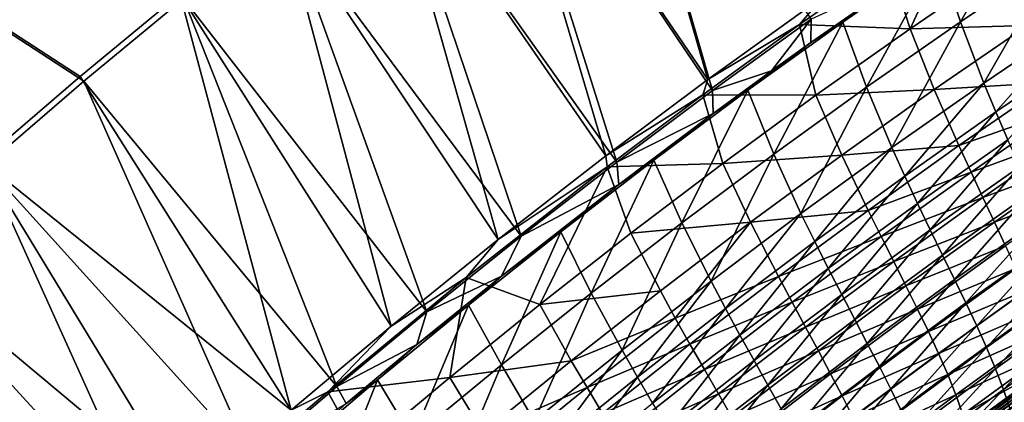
# Model space of a CAD drawing. Header units: metres. Extents: x -1 to 1402, y -1402 to 1.
# Tile 184 of 256: x 330 to 457, y -261 to -212. Entities that reach past the tile are written whole.
import ezdxf

# ---------------------------------------------------------------- set-up
doc = ezdxf.new("R2010")
doc.units = ezdxf.units.M

msp = doc.modelspace()

# ---------------------------------------------------------------- linework, layer by layer
at = {"layer": 'None0'}
for points in [[(11.242748, -7.263255), (325.205688, -230.885178), (337.863342, -220.012817)], [(337.863342, -220.012817), (350.703094, -209.356155), (11.242748, -7.263255)], [(11.242748, -7.263255, -3), (350.241486, -208.733871, -3), (337.386749, -219.402237, -3)], [(337.386749, -219.402237, -3), (324.714417, -230.286621, -3), (11.242748, -7.263255, -3)], [(403.42215, -168.297363, -3), (418.276337, -219.787537, -32.124081), (389.868927, -178.063004, -3)], [(433.257629, -208.995499, -32.124084), (418.276337, -219.787537, -32.124081), (403.42215, -168.297363, -3)], [(418.886383, -221.191742, -29.538929), (403.82135, -168.963058), (390.284088, -178.718384)], [(418.886383, -221.191742, -29.538929), (431.601013, -211.996567, -29.538927), (403.82135, -168.963058)], [(389.868927, -178.063004, -3), (405.125092, -229.643143, -32.124153), (376.485687, -188.060333, -3)], [(406.549713, -230.433655, -29.539), (390.284088, -178.718384), (376.916565, -188.705032)], [(418.276337, -219.787537, -32.124081), (405.125092, -229.643143, -32.124153), (389.868927, -178.063004, -3)], [(406.549713, -230.433655, -29.539), (418.886383, -221.191742, -29.538929), (390.284088, -178.718384)], [(376.485687, -188.060333, -3), (391.25882, -240.43689, -32.124329), (363.275513, -198.285278, -3)], [(394.247223, -239.975235, -29.539145), (376.916565, -188.705032), (363.721893, -198.918945)], [(405.125092, -229.643143, -32.124153), (391.25882, -240.43689, -32.124329), (376.485687, -188.060333, -3)], [(394.247223, -239.975235, -29.539145), (406.549713, -230.433655, -29.539), (376.916565, -188.705032)], [(460.518524, -195.461273, -32.366943), (448.044739, -203.811676, -32.367355), (450.859802, -212.358688, -88.101669)], [(460.518524, -195.461273, -32.366943), (450.859802, -212.358688, -88.101669), (463.069763, -204.13765, -88.107979)], [(444.365784, -213.237915, -88.557144), (441.600555, -204.641769, -32.845116), (451.435577, -197.941437, -32.845123)], [(444.365784, -213.237915, -88.557144), (451.435577, -197.941437, -32.845123), (456.633514, -204.865173, -88.563568)], [(363.275513, -198.285278, -3), (377.451752, -251.612366, -32.124611), (350.241486, -208.733871, -3)], [(382.071991, -249.750107, -29.539373), (363.721893, -198.918945), (350.703094, -209.356155)], [(391.25882, -240.43689, -32.124329), (377.451752, -251.612366, -32.124611), (363.275513, -198.285278, -3)], [(382.071991, -249.750107, -29.539373), (394.247223, -239.975235, -29.539145), (363.721893, -198.918945)], [(444.166992, -206.219315, -30.961779), (435.685944, -212.385529, -32.367619), (448.044739, -203.811676, -32.367355)], [(448.044739, -203.811676, -32.367355), (435.685944, -212.385529, -32.367619), (438.770447, -220.792068, -88.094604)], [(448.044739, -203.811676, -32.367355), (438.770447, -220.792068, -88.094604), (450.859802, -212.358688, -88.101669)], [(463.069763, -204.13765, -88.107979), (450.859802, -212.358688, -88.101669), (453.889862, -220.25209, -143.941757)], [(465.868866, -212.138519, -143.952957), (463.069763, -204.13765, -88.107979), (453.889862, -220.25209, -143.941757)], [(433.257629, -208.995499, -32.124084), (441.600555, -204.641769, -32.845116), (430.131165, -212.696854, -32.845112)], [(430.131165, -212.696854, -32.845112), (441.600555, -204.641769, -32.845116), (444.365784, -213.237915, -88.557144)], [(444.365784, -213.237915, -88.557144), (456.633514, -204.865173, -88.563568), (459.513763, -212.81749, -144.387238)], [(444.166992, -206.219315, -30.961779), (431.589783, -215.031082, -30.962004), (435.685944, -212.385529, -32.367619)], [(431.601013, -211.996567, -29.538927), (431.589783, -215.031082, -30.962004), (444.166992, -206.219315, -30.961779)], [(350.241486, -208.733871, -3), (364.581055, -262.43161, -32.124992), (337.386749, -219.402237, -3)], [(370.466888, -259.386841, -29.539682), (350.703094, -209.356155), (337.863342, -220.012817)], [(377.451752, -251.612366, -32.124611), (364.581055, -262.43161, -32.124992), (350.241486, -208.733871, -3)], [(370.466888, -259.386841, -29.539682), (382.071991, -249.750107, -29.539373), (350.703094, -209.356155)], [(418.276337, -219.787537, -32.124081), (433.257629, -208.995499, -32.124084), (430.131165, -212.696854, -32.845112)], [(418.886383, -221.191742, -29.538929), (426.525879, -218.668625, -30.962074), (431.601013, -211.996567, -29.538927)], [(426.525879, -218.668625, -30.962074), (431.589783, -215.031082, -30.962004), (431.601013, -211.996567, -29.538927)], [(418.276337, -219.787537, -32.124081), (430.131165, -212.696854, -32.845112), (417.65683, -221.760574, -32.845112)], [(417.65683, -221.760574, -32.845112), (430.131165, -212.696854, -32.845112), (432.227142, -221.821411, -88.54998)], [(431.589783, -215.031082, -30.962004), (423.445007, -221.180862, -32.36771), (435.685944, -212.385529, -32.367619)], [(435.685944, -212.385529, -32.367619), (423.445007, -221.180862, -32.36771), (426.804535, -229.435547, -88.086761)], [(435.685944, -212.385529, -32.367619), (426.804535, -229.435547, -88.086761), (438.770447, -220.792068, -88.094604)], [(432.227142, -221.821411, -88.54998), (430.131165, -212.696854, -32.845112), (444.365784, -213.237915, -88.557144)], [(432.227142, -221.821411, -88.54998), (444.365784, -213.237915, -88.557144), (447.479797, -221.077103, -144.376114)], [(450.859802, -212.358688, -88.101669), (438.770447, -220.792068, -88.094604), (442.034821, -228.567627, -143.929352)], [(453.889862, -220.25209, -143.941757), (450.859802, -212.358688, -88.101669), (442.034821, -228.567627, -143.929352)], [(444.365784, -213.237915, -88.557144), (459.513763, -212.81749, -144.387238), (447.479797, -221.077103, -144.376114)], [(447.479797, -221.077103, -144.376114), (459.513763, -212.81749, -144.387238), (462.487701, -220.15509, -200.280197)], [(465.868866, -212.138519, -143.952957), (453.889862, -220.25209, -143.941757), (455.442017, -223.970825, -171.891785)], [(467.31604, -215.904404, -171.904602), (465.868866, -212.138519, -143.952957), (455.442017, -223.970825, -171.891785)], [(431.589783, -215.031082, -30.962004), (426.525879, -218.668625, -30.962074), (423.445007, -221.180862, -32.36771)], [(467.31604, -215.904404, -171.904602), (455.442017, -223.970825, -171.891785), (456.995544, -227.546829, -199.856125)], [(364.581055, -262.43161, -32.124992), (324.714417, -230.286621, -3), (337.386749, -219.402237, -3)], [(418.97348, -224.191254, -30.962154), (426.525879, -218.668625, -30.962074), (418.886383, -221.191742, -29.538929)], [(426.525879, -218.668625, -30.962074), (418.97348, -224.191254, -30.962154), (423.445007, -221.180862, -32.36771)], [(359.50293, -268.789154, -29.540066), (337.863342, -220.012817), (325.205688, -230.885178)], [(359.50293, -268.789154, -29.540066), (370.466888, -259.386841, -29.539682), (337.863342, -220.012817)], [(405.125092, -229.643143, -32.124153), (418.276337, -219.787537, -32.124081), (417.65683, -221.760574, -32.845112)], [(438.770447, -220.792068, -88.094604), (426.804535, -229.435547, -88.086761), (430.306396, -237.082565, -143.915741)], [(442.034821, -228.567627, -143.929352), (438.770447, -220.792068, -88.094604), (430.306396, -237.082565, -143.915741)], [(453.889862, -220.25209, -143.941757), (442.034821, -228.567627, -143.929352), (443.692963, -232.234283, -171.877625)], [(455.442017, -223.970825, -171.891785), (453.889862, -220.25209, -143.941757), (443.692963, -232.234283, -171.877625)], [(462.487701, -220.15509, -200.280197), (450.659882, -228.317886, -200.266312), (447.479797, -221.077103, -144.376114)], [(450.659882, -228.317886, -200.266312), (462.487701, -220.15509, -200.280197), (463.964813, -223.613083, -228.245346)], [(405.125092, -229.643143, -32.124153), (417.65683, -221.760574, -32.845112), (405.335663, -231.032303, -32.845123)], [(405.335663, -231.032303, -32.845123), (417.65683, -221.760574, -32.845112), (420.220612, -230.613205, -88.542046)], [(406.549713, -230.433655, -29.539), (418.97348, -224.191254, -30.962154), (418.886383, -221.191742, -29.538929)], [(423.445007, -221.180862, -32.36771), (418.97348, -224.191254, -30.962154), (411.324646, -230.195923, -32.367607)], [(414.964905, -238.287079, -88.078094), (423.445007, -221.180862, -32.36771), (411.324646, -230.195923, -32.367607)], [(423.445007, -221.180862, -32.36771), (414.964905, -238.287079, -88.078094), (426.804535, -229.435547, -88.086761)], [(420.220612, -230.613205, -88.542046), (417.65683, -221.760574, -32.845112), (432.227142, -221.821411, -88.54998)], [(435.577972, -229.537247, -144.363708), (420.220612, -230.613205, -88.542046), (432.227142, -221.821411, -88.54998)], [(447.479797, -221.077103, -144.376114), (435.577972, -229.537247, -144.363708), (432.227142, -221.821411, -88.54998)], [(450.659882, -228.317886, -200.266312), (435.577972, -229.537247, -144.363708), (447.479797, -221.077103, -144.376114)], [(406.834717, -233.317627, -30.962219), (418.97348, -224.191254, -30.962154), (406.549713, -230.433655, -29.539)], [(418.97348, -224.191254, -30.962154), (406.834717, -233.317627, -30.962219), (411.324646, -230.195923, -32.367607)], [(455.442017, -223.970825, -171.891785), (443.692963, -232.234283, -171.877625), (445.346222, -235.761826, -199.840591)], [(456.995544, -227.546829, -199.856125), (455.442017, -223.970825, -171.891785), (445.346222, -235.761826, -199.840591)], [(452.231659, -231.731934, -228.230682), (450.659882, -228.317886, -200.266312), (463.964813, -223.613083, -228.245346)], [(452.231659, -231.731934, -228.230682), (463.964813, -223.613083, -228.245346), (465.411407, -226.941208, -256.220245)], [(453.768311, -235.01825, -256.205261), (452.231659, -231.731934, -228.230682), (465.411407, -226.941208, -256.220245)], [(465.411407, -226.941208, -256.220245), (466.809601, -230.147491, -284.202332), (453.768311, -235.01825, -256.205261)], [(435.577972, -229.537247, -144.363708), (450.659882, -228.317886, -200.266312), (438.965759, -236.671829, -200.250839)], [(438.965759, -236.671829, -200.250839), (450.659882, -228.317886, -200.266312), (452.231659, -231.731934, -228.230682)], [(456.995544, -227.546829, -199.856125), (445.346222, -235.761826, -199.840591), (446.977966, -239.156876, -227.815918)], [(458.533051, -230.987381, -227.832291), (456.995544, -227.546829, -199.856125), (446.977966, -239.156876, -227.815918)], [(391.25882, -240.43689, -32.124329), (405.125092, -229.643143, -32.124153), (405.335663, -231.032303, -32.845123)], [(426.804535, -229.435547, -88.086761), (414.964905, -238.287079, -88.078094), (418.707306, -245.79454, -143.900864)], [(430.306396, -237.082565, -143.915741), (426.804535, -229.435547, -88.086761), (418.707306, -245.79454, -143.900864)], [(420.220612, -230.613205, -88.542046), (435.577972, -229.537247, -144.363708), (423.81131, -238.195221, -144.349991)], [(423.81131, -238.195221, -144.349991), (435.577972, -229.537247, -144.363708), (438.965759, -236.671829, -200.250839)], [(442.034821, -228.567627, -143.929352), (430.306396, -237.082565, -143.915741), (432.071564, -240.692032, -171.862091)], [(443.692963, -232.234283, -171.877625), (442.034821, -228.567627, -143.929352), (432.071564, -240.692032, -171.862091)], [(351.309082, -274.013214, -32.125519), (312.2276, -241.383362, -3), (324.714417, -230.286621, -3)], [(347.248077, -279.65564, -29.540611), (325.205688, -230.885178), (312.733307, -241.969559)], [(364.581055, -262.43161, -32.124992), (351.309082, -274.013214, -32.125519), (324.714417, -230.286621, -3)], [(347.248077, -279.65564, -29.540611), (359.50293, -268.789154, -29.540066), (325.205688, -230.885178)], [(391.25882, -240.43689, -32.124329), (405.335663, -231.032303, -32.845123), (387.146393, -245.322464, -32.845139)], [(387.146393, -245.322464, -32.845139), (405.335663, -231.032303, -32.845123), (396.616425, -248.811935, -88.523766)], [(394.247223, -239.975235, -29.539145), (406.834717, -233.317627, -30.962219), (406.549713, -230.433655, -29.539)], [(405.335663, -231.032303, -32.845123), (408.349365, -239.610855, -88.533318), (396.616425, -248.811935, -88.523766)], [(411.324646, -230.195923, -32.367607), (406.834717, -233.317627, -30.962219), (399.327728, -239.428986, -32.367287)], [(403.254395, -247.344681, -88.068581), (411.324646, -230.195923, -32.367607), (399.327728, -239.428986, -32.367287)], [(403.254395, -247.344681, -88.068581), (414.964905, -238.287079, -88.078094), (411.324646, -230.195923, -32.367607)], [(408.349365, -239.610855, -88.533318), (405.335663, -231.032303, -32.845123), (420.220612, -230.613205, -88.542046)], [(408.349365, -239.610855, -88.533318), (420.220612, -230.613205, -88.542046), (423.81131, -238.195221, -144.349991)], [(458.533051, -230.987381, -227.832291), (446.977966, -239.156876, -227.815918), (448.571594, -242.426102, -255.801071)], [(460.037079, -234.29982, -255.817734), (458.533051, -230.987381, -227.832291), (448.571594, -242.426102, -255.801071)], [(466.809601, -230.147491, -284.202332), (455.252747, -238.184219, -284.1875), (453.768311, -235.01825, -256.205261)], [(455.252747, -238.184219, -284.1875), (466.809601, -230.147491, -284.202332), (468.141449, -233.239868, -312.186859)], [(443.692963, -232.234283, -171.877625), (432.071564, -240.692032, -171.862091), (433.825165, -244.166168, -199.823578)], [(445.346222, -235.761826, -199.840591), (443.692963, -232.234283, -171.877625), (433.825165, -244.166168, -199.823578)], [(440.632568, -240.037506, -228.21434), (438.965759, -236.671829, -200.250839), (452.231659, -231.731934, -228.230682)], [(440.632568, -240.037506, -228.21434), (452.231659, -231.731934, -228.230682), (453.768311, -235.01825, -256.205261)], [(406.834717, -233.317627, -30.962219), (391.705719, -245.138489, -30.962172), (399.327728, -239.428986, -32.367287)], [(391.705719, -245.138489, -30.962172), (406.834717, -233.317627, -30.962219), (394.247223, -239.975235, -29.539145)], [(456.667786, -241.237122, -312.172607), (455.252747, -238.184219, -284.1875), (468.141449, -233.239868, -312.186859)], [(448.571594, -242.426102, -255.801071), (450.110565, -245.576141, -283.793427), (460.037079, -234.29982, -255.817734)], [(450.110565, -245.576141, -283.793427), (461.490234, -237.491501, -283.809875), (460.037079, -234.29982, -255.817734)], [(445.346222, -235.761826, -199.840591), (433.825165, -244.166168, -199.823578), (435.551575, -247.510941, -227.797989)], [(446.977966, -239.156876, -227.815918), (445.346222, -235.761826, -199.840591), (435.551575, -247.510941, -227.797989)], [(442.259613, -243.277771, -256.188538), (440.632568, -240.037506, -228.21434), (453.768311, -235.01825, -256.205261)], [(453.768311, -235.01825, -256.205261), (455.252747, -238.184219, -284.1875), (442.259613, -243.277771, -256.188538)], [(430.306396, -237.082565, -143.915741), (418.707306, -245.79454, -143.900864), (420.580261, -249.341537, -171.845123)], [(432.071564, -240.692032, -171.862091), (430.306396, -237.082565, -143.915741), (420.580261, -249.341537, -171.845123)], [(423.81131, -238.195221, -144.349991), (438.965759, -236.671829, -200.250839), (427.40799, -245.213943, -200.233719)], [(427.40799, -245.213943, -200.233719), (438.965759, -236.671829, -200.250839), (440.632568, -240.037506, -228.21434)], [(414.964905, -238.287079, -88.078094), (403.254395, -247.344681, -88.068581), (407.240234, -254.701248, -143.884705)], [(418.707306, -245.79454, -143.900864), (414.964905, -238.287079, -88.078094), (407.240234, -254.701248, -143.884705)], [(408.349365, -239.610855, -88.533318), (423.81131, -238.195221, -144.349991), (412.182739, -247.048309, -144.334915)], [(412.182739, -247.048309, -144.334915), (423.81131, -238.195221, -144.349991), (414.096558, -250.560349, -172.26709)], [(414.096558, -250.560349, -172.26709), (423.81131, -238.195221, -144.349991), (427.40799, -245.213943, -200.233719)], [(455.252747, -238.184219, -284.1875), (443.830597, -246.399323, -284.170929), (442.259613, -243.277771, -256.188538)], [(443.830597, -246.399323, -284.170929), (455.252747, -238.184219, -284.1875), (456.667786, -241.237122, -312.172607)], [(461.490234, -237.491501, -283.809875), (450.110565, -245.576141, -283.793427), (451.578308, -248.613708, -311.790375)], [(462.875122, -240.569809, -311.806152), (461.490234, -237.491501, -283.809875), (451.578308, -248.613708, -311.790375)], [(399.327728, -239.428986, -32.367287), (391.705719, -245.138489, -30.962172), (387.457336, -248.878372, -32.366722)], [(391.676086, -256.606415, -88.058197), (399.327728, -239.428986, -32.367287), (387.457336, -248.878372, -32.366722)], [(391.676086, -256.606415, -88.058197), (403.254395, -247.344681, -88.068581), (399.327728, -239.428986, -32.367287)], [(396.616425, -248.811935, -88.523766), (408.349365, -239.610855, -88.533318), (412.182739, -247.048309, -144.334915)], [(446.977966, -239.156876, -227.815918), (435.551575, -247.510941, -227.797989), (437.235168, -250.7323, -255.782822)], [(448.571594, -242.426102, -255.801071), (446.977966, -239.156876, -227.815918), (437.235168, -250.7323, -255.782822)], [(377.451752, -251.612366, -32.124611), (391.25882, -240.43689, -32.124329), (387.146393, -245.322464, -32.845139)], [(382.071991, -249.750107, -29.539373), (391.705719, -245.138489, -30.962172), (394.247223, -239.975235, -29.539145)], [(432.071564, -240.692032, -171.862091), (420.580261, -249.341537, -171.845123), (422.434723, -252.757156, -199.805038)], [(433.825165, -244.166168, -199.823578), (432.071564, -240.692032, -171.862091), (422.434723, -252.757156, -199.805038)], [(429.170135, -248.526749, -228.196259), (427.40799, -245.213943, -200.233719), (440.632568, -240.037506, -228.21434)], [(429.170135, -248.526749, -228.196259), (440.632568, -240.037506, -228.21434), (442.259613, -243.277771, -256.188538)], [(462.875122, -240.569809, -311.806152), (451.578308, -248.613708, -311.790375), (452.958344, -251.545578, -339.789429)], [(464.174377, -243.542206, -339.804047), (462.875122, -240.569809, -311.806152), (452.958344, -251.545578, -339.789429)], [(337.305481, -286.72464, -32.126244), (299.929443, -252.688858, -3), (312.2276, -241.383362, -3)], [(335.208252, -290.71521, -29.541281), (312.733307, -241.969559), (300.449341, -253.26239)], [(351.309082, -274.013214, -32.125519), (337.305481, -286.72464, -32.126244), (312.2276, -241.383362, -3)], [(335.208252, -290.71521, -29.541281), (347.248077, -279.65564, -29.540611), (312.733307, -241.969559)], [(437.235168, -250.7323, -255.782822), (438.860321, -253.836212, -283.77536), (448.571594, -242.426102, -255.801071)], [(438.860321, -253.836212, -283.77536), (450.110565, -245.576141, -283.793427), (448.571594, -242.426102, -255.801071)], [(445.329224, -249.408798, -312.156647), (443.830597, -246.399323, -284.170929), (456.667786, -241.237122, -312.172607)], [(456.667786, -241.237122, -312.172607), (457.996277, -244.18425, -340.155212), (445.329224, -249.408798, -312.156647)], [(430.887695, -251.716583, -256.170044), (429.170135, -248.526749, -228.196259), (442.259613, -243.277771, -256.188538)], [(442.259613, -243.277771, -256.188538), (443.830597, -246.399323, -284.170929), (430.887695, -251.716583, -256.170044)], [(464.174377, -243.542206, -339.804047), (452.958344, -251.545578, -339.789429), (454.234161, -254.378586, -367.789093)], [(465.370697, -246.416214, -367.802063), (464.174377, -243.542206, -339.804047), (454.234161, -254.378586, -367.789093)], [(433.825165, -244.166168, -199.823578), (422.434723, -252.757156, -199.805038), (424.256104, -256.046661, -227.778458)], [(435.551575, -247.510941, -227.797989), (433.825165, -244.166168, -199.823578), (424.256104, -256.046661, -227.778458)], [(457.996277, -244.18425, -340.155212), (446.739258, -252.312805, -340.14035), (445.329224, -249.408798, -312.156647)], [(457.996277, -244.18425, -340.155212), (459.221069, -247.032883, -368.130005), (446.739258, -252.312805, -340.14035)], [(377.451752, -251.612366, -32.124611), (387.146393, -245.322464, -32.845139), (369.31781, -260.06012, -32.845161)], [(369.31781, -260.06012, -32.845161), (387.146393, -245.322464, -32.845139), (385.024902, -258.213989, -88.513382)], [(391.705719, -245.138489, -30.962172), (380.786407, -253.990204, -30.962036), (387.457336, -248.878372, -32.366722)], [(380.786407, -253.990204, -30.962036), (391.705719, -245.138489, -30.962172), (382.071991, -249.750107, -29.539373)], [(387.146393, -245.322464, -32.845139), (396.616425, -248.811935, -88.523766), (385.024902, -258.213989, -88.513382)], [(418.707306, -245.79454, -143.900864), (407.240234, -254.701248, -143.884705), (409.221649, -258.180359, -171.826721)], [(420.580261, -249.341537, -171.845123), (418.707306, -245.79454, -143.900864), (409.221649, -258.180359, -171.826721)], [(414.096558, -250.560349, -172.26709), (427.40799, -245.213943, -200.233719), (415.989349, -253.941299, -200.21489)], [(415.989349, -253.941299, -200.21489), (427.40799, -245.213943, -200.233719), (429.170135, -248.526749, -228.196259)], [(450.110565, -245.576141, -283.793427), (438.860321, -253.836212, -283.77536), (440.411407, -256.828674, -311.773041)], [(451.578308, -248.613708, -311.790375), (450.110565, -245.576141, -283.793427), (440.411407, -256.828674, -311.773041)], [(403.254395, -247.344681, -88.068581), (391.676086, -256.606415, -88.058197), (395.908051, -263.800446, -143.867218)], [(407.240234, -254.701248, -143.884705), (403.254395, -247.344681, -88.068581), (395.908051, -263.800446, -143.867218)], [(396.616425, -248.811935, -88.523766), (412.182739, -247.048309, -144.334915), (400.695221, -256.093811, -144.318436)], [(400.695221, -256.093811, -144.318436), (412.182739, -247.048309, -144.334915), (414.096558, -250.560349, -172.26709)], [(435.551575, -247.510941, -227.797989), (424.256104, -256.046661, -227.778458), (426.029846, -259.215363, -255.762924)], [(437.235168, -250.7323, -255.782822), (435.551575, -247.510941, -227.797989), (426.029846, -259.215363, -255.762924)], [(443.830597, -246.399323, -284.170929), (432.54538, -254.789505, -284.152557), (430.887695, -251.716583, -256.170044)], [(432.54538, -254.789505, -284.152557), (443.830597, -246.399323, -284.170929), (445.329224, -249.408798, -312.156647)], [(459.221069, -247.032883, -368.130005), (448.044373, -255.117966, -368.116638), (446.739258, -252.312805, -340.14035)], [(459.221069, -247.032883, -368.130005), (460.325104, -249.790482, -396.093994), (448.044373, -255.117966, -368.116638)], [(454.234161, -254.378586, -367.789093), (455.389404, -257.119659, -395.788635), (465.370697, -246.416214, -367.802063)], [(455.389404, -257.119659, -395.788635), (466.446838, -249.199448, -395.7995), (465.370697, -246.416214, -367.802063)], [(385.024902, -258.213989, -88.513382), (396.616425, -248.811935, -88.523766), (400.695221, -256.093811, -144.318436)], [(417.846893, -257.196564, -228.176407), (415.989349, -253.941299, -200.21489), (429.170135, -248.526749, -228.196259)], [(417.846893, -257.196564, -228.176407), (429.170135, -248.526749, -228.196259), (430.887695, -251.716583, -256.170044)], [(451.578308, -248.613708, -311.790375), (440.411407, -256.828674, -311.773041), (441.872864, -259.71579, -339.773346)], [(452.958344, -251.545578, -339.789429), (451.578308, -248.613708, -311.790375), (441.872864, -259.71579, -339.773346)], [(370.466888, -259.386841, -29.539682), (380.786407, -253.990204, -30.962036), (382.071991, -249.750107, -29.539373)], [(387.457336, -248.878372, -32.366722), (380.786407, -253.990204, -30.962036), (375.716583, -258.54245, -32.365887)], [(380.233124, -266.070374, -88.046898), (387.457336, -248.878372, -32.366722), (375.716583, -258.54245, -32.365887)], [(380.233124, -266.070374, -88.046898), (391.676086, -256.606415, -88.058197), (387.457336, -248.878372, -32.366722)], [(420.580261, -249.341537, -171.845123), (409.221649, -258.180359, -171.826721), (411.177307, -261.532135, -199.784927)], [(422.434723, -252.757156, -199.805038), (420.580261, -249.341537, -171.845123), (411.177307, -261.532135, -199.784927)], [(434.12793, -257.751465, -312.138977), (432.54538, -254.789505, -284.152557), (445.329224, -249.408798, -312.156647)], [(445.329224, -249.408798, -312.156647), (446.739258, -252.312805, -340.14035), (434.12793, -257.751465, -312.138977)], [(460.325104, -249.790482, -396.093994), (449.228363, -257.831116, -396.08252), (448.044373, -255.117966, -368.116638)], [(449.228363, -257.831116, -396.08252), (460.325104, -249.790482, -396.093994), (461.291595, -252.465302, -424.053802)], [(466.446838, -249.199448, -395.7995), (455.389404, -257.119659, -395.788635), (456.407623, -259.775391, -423.783936)], [(467.385529, -251.8992, -423.792175), (466.446838, -249.199448, -395.7995), (456.407623, -259.775391, -423.783936)], [(400.695221, -256.093811, -144.318436), (414.096558, -250.560349, -172.26709), (402.71814, -259.535797, -172.248276)], [(402.71814, -259.535797, -172.248276), (414.096558, -250.560349, -172.26709), (415.989349, -253.941299, -200.21489)], [(426.029846, -259.215363, -255.762924), (427.741364, -262.268463, -283.755676), (437.235168, -250.7323, -255.782822)], [(427.741364, -262.268463, -283.755676), (438.860321, -253.836212, -283.77536), (437.235168, -250.7323, -255.782822)], [(364.581055, -262.43161, -32.124992), (377.451752, -251.612366, -32.124611), (369.31781, -260.06012, -32.845161)], [(419.654999, -260.331482, -256.149719), (417.846893, -257.196564, -228.176407), (430.887695, -251.716583, -256.170044)], [(430.887695, -251.716583, -256.170044), (432.54538, -254.789505, -284.152557), (419.654999, -260.331482, -256.149719)], [(446.739258, -252.312805, -340.14035), (435.619995, -260.608398, -340.123901), (434.12793, -257.751465, -312.138977)], [(446.739258, -252.312805, -340.14035), (448.044373, -255.117966, -368.116638), (435.619995, -260.608398, -340.123901)], [(452.958344, -251.545578, -339.789429), (441.872864, -259.71579, -339.773346), (443.229218, -262.503723, -367.77478)], [(454.234161, -254.378586, -367.789093), (452.958344, -251.545578, -339.789429), (443.229218, -262.503723, -367.77478)], [(450.275421, -260.459778, -424.044678), (449.228363, -257.831116, -396.08252), (461.291595, -252.465302, -424.053802)], [(461.291595, -252.465302, -424.053802), (462.103943, -255.06575, -452.018463), (450.275421, -260.459778, -424.044678)], [(456.407623, -259.775391, -423.783936), (457.272339, -262.35202, -451.76712), (467.385529, -251.8992, -423.792175)], [(337.305481, -286.72464, -32.126244), (324.278107, -299.027252, -32.127094), (299.929443, -252.688858, -3)], [(323.758148, -301.603058, -29.542059), (335.208252, -290.71521, -29.541281), (300.449341, -253.26239)], [(422.434723, -252.757156, -199.805038), (411.177307, -261.532135, -199.784927), (413.093781, -264.761261, -227.757294)], [(424.256104, -256.046661, -227.778458), (422.434723, -252.757156, -199.805038), (413.093781, -264.761261, -227.757294)], [(438.860321, -253.836212, -283.77536), (427.741364, -262.268463, -283.755676), (429.376068, -265.211334, -311.75412)], [(440.411407, -256.828674, -311.773041), (438.860321, -253.836212, -283.77536), (429.376068, -265.211334, -311.75412)], [(371.67511, -261.589539, -30.961853), (380.786407, -253.990204, -30.962036), (370.466888, -259.386841, -29.539682)], [(380.786407, -253.990204, -30.962036), (371.67511, -261.589539, -30.961853), (375.716583, -258.54245, -32.365887)], [(407.240234, -254.701248, -143.884705), (395.908051, -263.800446, -143.867218), (397.998474, -267.206024, -171.806824)], [(409.221649, -258.180359, -171.826721), (407.240234, -254.701248, -143.884705), (397.998474, -267.206024, -171.806824)], [(402.71814, -259.535797, -172.248276), (415.989349, -253.941299, -200.21489), (404.712555, -262.850922, -200.194336)], [(404.712555, -262.850922, -200.194336), (415.989349, -253.941299, -200.21489), (417.846893, -257.196564, -228.176407)], [(432.54538, -254.789505, -284.152557), (421.399445, -263.35141, -284.132385), (419.654999, -260.331482, -256.149719)], [(421.399445, -263.35141, -284.132385), (432.54538, -254.789505, -284.152557), (434.12793, -257.751465, -312.138977)], [(448.044373, -255.117966, -368.116638), (437.006256, -263.366241, -368.101868), (435.619995, -260.608398, -340.123901)], [(448.044373, -255.117966, -368.116638), (449.228363, -257.831116, -396.08252), (437.006256, -263.366241, -368.101868)], [(443.229218, -262.503723, -367.77478), (444.464966, -265.198639, -395.776611), (454.234161, -254.378586, -367.789093)], [(444.464966, -265.198639, -395.776611), (455.389404, -257.119659, -395.788635), (454.234161, -254.378586, -367.789093)], [(462.103943, -255.06575, -452.018463), (451.169769, -263.011719, -452.012177), (450.275421, -260.459778, -424.044678)], [(451.169769, -263.011719, -452.012177), (462.103943, -255.06575, -452.018463), (463.056702, -256.303009, -468.754669)], [(385.024902, -258.213989, -88.513382), (400.695221, -256.093811, -144.318436), (389.351715, -265.329041, -144.300537)], [(389.351715, -265.329041, -144.300537), (400.695221, -256.093811, -144.318436), (402.71814, -259.535797, -172.248276)], [(424.256104, -256.046661, -227.778458), (413.093781, -264.761261, -227.757294), (414.957642, -267.872284, -255.741348)], [(426.029846, -259.215363, -255.762924), (424.256104, -256.046661, -227.778458), (414.957642, -267.872284, -255.741348)], [(451.688324, -264.574493, -468.745636), (451.169769, -263.011719, -452.012177), (463.056702, -256.303009, -468.754669)], [(451.688324, -264.574493, -468.745636), (463.056702, -256.303009, -468.754669), (459.893524, -259.020935, -470.494019)], [(391.676086, -256.606415, -88.058197), (380.233124, -266.070374, -88.046898), (384.713654, -273.089935, -143.848389)], [(395.908051, -263.800446, -143.867218), (391.676086, -256.606415, -88.058197), (384.713654, -273.089935, -143.848389)], [(406.665497, -266.043823, -228.154709), (404.712555, -262.850922, -200.194336), (417.846893, -257.196564, -228.176407)], [(406.665497, -266.043823, -228.154709), (417.846893, -257.196564, -228.176407), (419.654999, -260.331482, -256.149719)], [(440.411407, -256.828674, -311.773041), (429.376068, -265.211334, -311.75412), (430.919525, -268.049316, -339.755768)], [(441.872864, -259.71579, -339.773346), (440.411407, -256.828674, -311.773041), (430.919525, -268.049316, -339.755768)], [(455.389404, -257.119659, -395.788635), (444.464966, -265.198639, -395.776611), (445.564667, -267.806488, -423.774719)], [(456.407623, -259.775391, -423.783936), (455.389404, -257.119659, -395.788635), (445.564667, -267.806488, -423.774719)], [(375.716583, -258.54245, -32.365887), (371.67511, -261.589539, -30.961853), (364.108734, -268.419647, -32.364754)], [(368.928772, -275.734711, -88.034653), (375.716583, -258.54245, -32.365887), (364.108734, -268.419647, -32.364754)], [(368.928772, -275.734711, -88.034653), (380.233124, -266.070374, -88.046898), (375.716583, -258.54245, -32.365887)], [(369.31781, -260.06012, -32.845161), (385.024902, -258.213989, -88.513382), (373.577911, -267.814575, -88.502129)], [(373.577911, -267.814575, -88.502129), (385.024902, -258.213989, -88.513382), (389.351715, -265.329041, -144.300537)], [(409.221649, -258.180359, -171.826721), (397.998474, -267.206024, -171.806824), (400.05545, -270.488556, -199.763214)], [(411.177307, -261.532135, -199.784927), (409.221649, -258.180359, -171.826721), (400.05545, -270.488556, -199.763214)], [(423.06601, -266.261658, -312.119507), (421.399445, -263.35141, -284.132385), (434.12793, -257.751465, -312.138977)], [(434.12793, -257.751465, -312.138977), (435.619995, -260.608398, -340.123901), (423.06601, -266.261658, -312.119507)], [(449.228363, -257.831116, -396.08252), (438.271545, -266.031189, -396.069916), (437.006256, -263.366241, -368.101868)], [(438.271545, -266.031189, -396.069916), (449.228363, -257.831116, -396.08252), (450.275421, -260.459778, -424.044678)], [(359.50293, -268.789154, -29.540066), (371.67511, -261.589539, -30.961853), (370.466888, -259.386841, -29.539682)], [(364.581055, -262.43161, -32.124992), (369.31781, -260.06012, -32.845161), (365.282867, -263.500153, -32.845169)], [(365.282867, -263.500153, -32.845169), (369.31781, -260.06012, -32.845161), (373.577911, -267.814575, -88.502129)], [(389.351715, -265.329041, -144.300537), (402.71814, -259.535797, -172.248276), (391.484192, -268.695679, -172.227814)], [(391.484192, -268.695679, -172.227814), (402.71814, -259.535797, -172.248276), (404.712555, -262.850922, -200.194336)], [(414.957642, -267.872284, -255.741348), (416.755524, -270.869751, -283.734344), (426.029846, -259.215363, -255.762924)], [(416.755524, -270.869751, -283.734344), (427.741364, -262.268463, -283.755676), (426.029846, -259.215363, -255.762924)], [(441.872864, -259.71579, -339.773346), (430.919525, -268.049316, -339.755768), (432.357269, -270.787872, -367.759094)], [(443.229218, -262.503723, -367.77478), (441.872864, -259.71579, -339.773346), (432.357269, -270.787872, -367.759094)], [(439.127197, -274.476654, -470.480652), (451.688324, -264.574493, -468.745636), (459.893524, -259.020935, -470.494019)], [(439.127197, -274.476654, -470.480652), (459.893524, -259.020935, -470.494019), (460.053314, -259.243713, -472.231567)], [(460.053314, -259.243713, -472.231567), (439.293182, -274.694214, -472.218781), (439.127197, -274.476654, -470.480652)], [(460.260071, -259.532074, -473.957581), (439.293182, -274.694214, -472.218781), (460.053314, -259.243713, -472.231567)], [(460.260071, -259.532074, -473.957581), (439.508057, -274.975922, -473.945374), (439.293182, -274.694214, -472.218781)], [(460.513214, -259.885162, -475.667664), (439.508057, -274.975922, -473.945374), (460.260071, -259.532074, -473.957581)], [(460.513214, -259.885162, -475.667664), (439.77124, -275.320984, -475.656067), (439.508057, -274.975922, -473.945374)], [(460.812103, -260.302063, -477.357452), (439.77124, -275.320984, -475.656067), (460.513214, -259.885162, -475.667664)], [(445.564667, -267.806488, -423.774719), (446.512726, -270.332855, -451.761139), (456.407623, -259.775391, -423.783936)], [(446.512726, -270.332855, -451.761139), (457.272339, -262.35202, -451.76712), (456.407623, -259.775391, -423.783936)], [(408.563965, -269.119232, -256.127533), (406.665497, -266.043823, -228.154709), (419.654999, -260.331482, -256.149719)], [(419.654999, -260.331482, -256.149719), (421.399445, -263.35141, -284.132385), (408.563965, -269.119232, -256.127533)], [(435.619995, -260.608398, -340.123901), (424.640503, -269.067474, -340.105743), (423.06601, -266.261658, -312.119507)], [(435.619995, -260.608398, -340.123901), (437.006256, -263.366241, -368.101868), (424.640503, -269.067474, -340.105743)], [(439.401001, -268.610046, -424.034729), (438.271545, -266.031189, -396.069916), (450.275421, -260.459778, -424.044678)], [(450.275421, -260.459778, -424.044678), (451.169769, -263.011719, -452.012177), (439.401001, -268.610046, -424.034729)], [(460.812103, -260.302063, -477.357452), (440.082062, -275.728546, -477.346466), (439.77124, -275.320984, -475.656067)], [(461.156097, -260.781921, -479.022614), (440.082062, -275.728546, -477.346466), (460.812103, -260.302063, -477.357452)], [(461.156097, -260.781921, -479.022614), (440.43985, -276.197754, -479.012238), (440.082062, -275.728546, -477.346466)], [(461.544617, -261.323914, -480.658752), (440.43985, -276.197754, -479.012238), (461.156097, -260.781921, -479.022614)], [(461.544617, -261.323914, -480.658752), (440.843994, -276.727722, -480.649017), (440.43985, -276.197754, -479.012238)], [(461.97699, -261.927124, -482.261536), (440.843994, -276.727722, -480.649017), (461.544617, -261.323914, -480.658752)]]:
    msp.add_3dface(points, dxfattribs=at)

doc.saveas('drawing.dxf')
